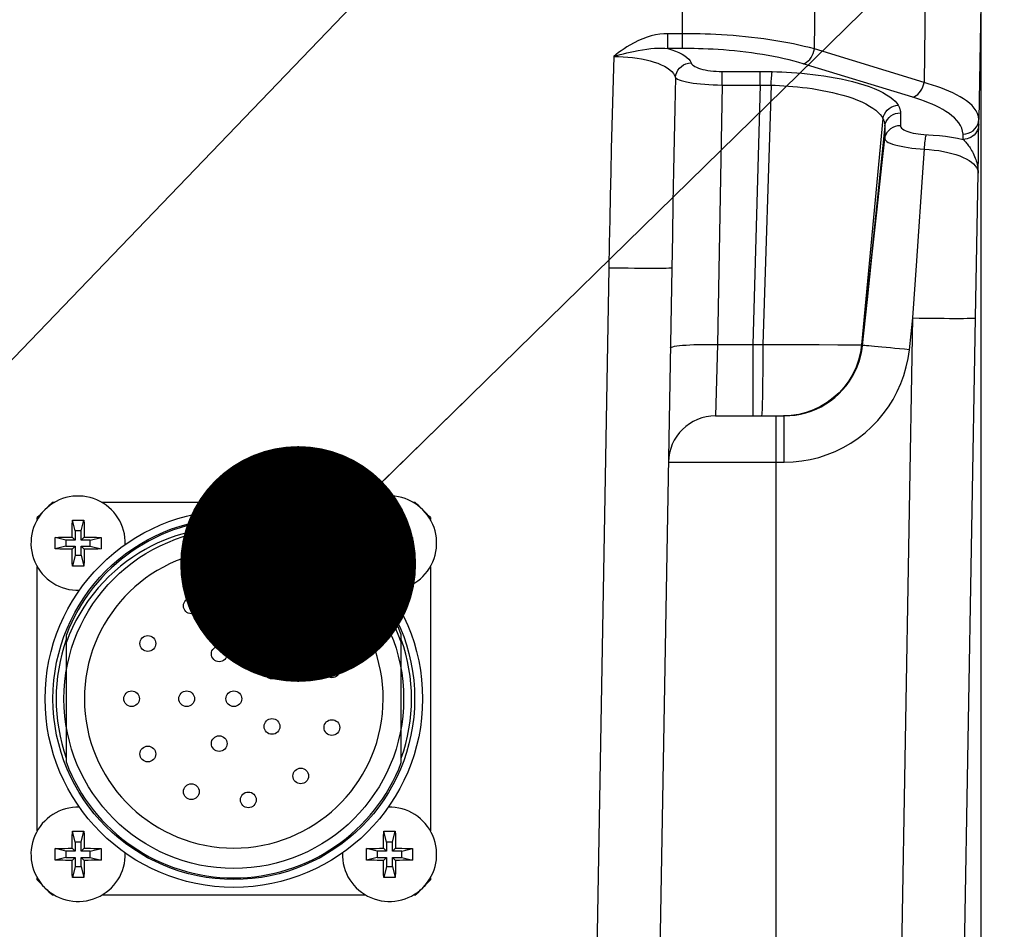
# Model space of a CAD drawing. Header units: millimetres. Extents: x 0 to 420, y 0 to 297.
# Tile 54 of 59: x 338 to 350, y 220 to 231. Entities that reach past the tile are written whole.
import ezdxf

# ---------------------------------------------------------------- set-up
doc = ezdxf.new("R2010")
doc.units = ezdxf.units.MM
doc.header["$LTSCALE"] = 23.1
doc.layers.get('0').update_dxf_attribs({"linetype": 'CONTINUOUS'})
for name, color, linetype in [('COMPONENTS', 7, 'CONTINUOUS'), ('DETAIL', 7, 'CONTINUOUS'), ('DIMENSION', 7, 'CONTINUOUS')]:
    doc.layers.add(name, color=color, linetype=linetype)
doc.styles.get("Standard").update_dxf_attribs({"font": 'arial.ttf'})
doc.dimstyles.new('DIMSTYLE_14', dxfattribs={"dimtxt": 3, "dimasz": 3, "dimexe": 0.18, "dimexo": 0.0625, "dimgap": 0.09, "dimtad": 1, "dimdec": 1, "dimlfac": 5, "dimdsep": 46, "dimtxsty": 'STANDARD', "dimblk": '_FILLED', "dimblk1": '_FILLED', "dimblk2": '_FILLED', "dimcen": 0.09, "dimadec": 0, "dimazin": 0, "dimtp": 0.8, "dimtm": 0.8, "dimtfac": 1, "dimtdec": 1, "dimtofl": 0, "dimtmove": 0, "dimatfit": 3, "dimldrblk": '_FILLED', "dimfxl": 1, "dimtolj": 1, "dimarcsym": 0})
doc.dimstyles.new('DIMSTYLE_8', dxfattribs={"dimtxt": 3, "dimasz": 3, "dimexe": 0.18, "dimexo": 0.0625, "dimgap": 0.09, "dimtad": 1, "dimlfac": 5, "dimdsep": 46, "dimtxsty": 'STANDARD', "dimblk": '_FILLED', "dimblk1": '_FILLED', "dimblk2": '_FILLED', "dimcen": 0.09, "dimadec": 0, "dimazin": 0, "dimtp": 0.5, "dimtm": 0.5, "dimtfac": 1, "dimtofl": 0, "dimtmove": 0, "dimatfit": 3, "dimldrblk": '_FILLED', "dimfxl": 1, "dimtolj": 1, "dimarcsym": 0})
doc.dimstyles.get("Standard").update_dxf_attribs({"dimtxt": 3, "dimasz": 3, "dimexe": 0.18, "dimexo": 0.0625, "dimgap": 0.09, "dimtad": 1, "dimdec": 3, "dimdsep": 46, "dimtxsty": 'STANDARD', "dimblk": '_FILLED', "dimblk1": '_FILLED', "dimblk2": '_FILLED', "dimcen": 0.09, "dimadec": 0, "dimazin": 0, "dimtol": 1, "dimtp": 0.001, "dimtm": 0.001, "dimtfac": 1, "dimtdec": 3, "dimtofl": 0, "dimtmove": 0, "dimatfit": 3, "dimldrblk": '_FILLED', "dimfxl": 1, "dimtolj": 1, "dimarcsym": 0})

# ---------------------------------------------------------------- blocks, each defined once
blk = doc.blocks.new('_FILLED')
at = {"color": 0, "linetype": 'BYBLOCK'}
blk.add_solid([(0, 0), (-1, 0.2), (-1, -0.2)], dxfattribs=at)
blk = doc.blocks.new('*D7')
at = {"layer": 'DIMENSION', "color": 2, "linetype": 'CONTINUOUS'}
for p, q in [((300.38, 248.191), (300.38, 256.99)), ((360.78, 252.232), (360.78, 256.99)), ((300.38, 254.99), (330.58, 254.99)), ((360.78, 254.99), (330.58, 254.99)), ((360.78, 244.643), (360.78, 250.345)), ((300.38, 223.59), (300.38, 245.242)), ((360.78, 223.59), (360.78, 242.395))]:
    blk.add_line(p, q, dxfattribs=at)
at = {"layer": 'DIMENSION', "color": 2, "linetype": 'CONTINUOUS', "xscale": 3, "yscale": 3, "zscale": 3, "rotation": 180}
blk.add_blockref('_FILLED', (300.38, 254.99), dxfattribs=at)
at = {"layer": 'DIMENSION', "color": 2, "linetype": 'CONTINUOUS', "xscale": 3, "yscale": 3, "zscale": 3}
blk.add_blockref('_FILLED', (360.78, 254.99), dxfattribs=at)
at = {"layer": 'DIMENSION', "color": 2, "linetype": 'CONTINUOUS', "insert": (330.58, 258.74), "char_height": 3, "width": 6.99257, "attachment_point": 2, "line_spacing_factor": 0.9}
blk.add_mtext('302', dxfattribs=at)
blk = doc.blocks.new('*D20')
at = {"layer": 'DIMENSION', "color": 2, "linetype": 'CONTINUOUS'}
for p, q in [((341.068, 236.99), (346.768, 236.99)), ((347.7, 236.99), (349.586, 236.99)), ((350.291, 236.99), (353.656, 236.99)), ((354.974, 236.99), (360.334, 236.99)), ((361.626, 236.99), (389, 236.99)), ((387, 236.99), (387, 194.228)), ((387, 151.465), (387, 194.228)), ((369.98, 151.465), (387.182, 151.465)), ((384.74, 151.465), (389, 151.465))]:
    blk.add_line(p, q, dxfattribs=at)
at = {"layer": 'DIMENSION', "color": 2, "linetype": 'CONTINUOUS', "xscale": 3, "yscale": 3, "zscale": 3}
for p, rotation in [((387, 236.99), 90), ((387, 151.465), 270)]:
    blk.add_blockref('_FILLED', p, dxfattribs=dict(at, rotation=rotation))
at = {"layer": 'DIMENSION', "color": 2, "linetype": 'CONTINUOUS', "insert": (383.25, 194.228), "char_height": 3, "width": 13.27138, "attachment_point": 2, "rotation": 90, "line_spacing_factor": 0.9}
blk.add_mtext('(427.6)', dxfattribs=at)
blk = doc.blocks.new('*D26')
at = {"layer": 'DIMENSION', "color": 2, "linetype": 'CONTINUOUS'}
for p, q in [((341.068, 236.99), (346.768, 236.99)), ((347.7, 236.99), (349.586, 236.99)), ((350.291, 236.99), (353.656, 236.99)), ((354.974, 236.99), (360.334, 236.99)), ((361.626, 236.99), (389, 236.99)), ((387, 236.99), (387, 194.228)), ((387, 151.465), (387, 194.228)), ((369.98, 151.465), (387.182, 151.465)), ((384.74, 151.465), (389, 151.465))]:
    blk.add_line(p, q, dxfattribs=at)
at = {"layer": 'DIMENSION', "color": 2, "linetype": 'CONTINUOUS', "xscale": 3, "yscale": 3, "zscale": 3}
for p, rotation in [((387, 236.99), 90), ((387, 151.465), 270)]:
    blk.add_blockref('_FILLED', p, dxfattribs=dict(at, rotation=rotation))
at = {"layer": 'DIMENSION', "color": 2, "linetype": 'CONTINUOUS', "insert": (383.25, 194.228), "char_height": 3, "width": 13.27138, "attachment_point": 2, "rotation": 90, "line_spacing_factor": 0.9}
blk.add_mtext('(427.6)', dxfattribs=at)

msp = doc.modelspace()

# ---------------------------------------------------------------- linework, layer by layer
at = {"layer": 'COMPONENTS', "color": 9, "linetype": 'CONTINUOUS'}
for p, q in [((346.28589, 230.94074), (346.28589, 232.66531)), ((347.9643, 230.9338), (347.98294, 232.4504)), ((349.37706, 232.02417), (349.35841, 230.50758)), ((350.08, 231.50533), (350.05438, 230.0375)), ((346.09964, 230.94074), (346.09964, 231.12851)), ((346.28589, 231.12851), (346.09966, 231.12851)), ((349.35841, 230.50758), (347.9643, 230.9338)), ((349.21754, 230.31981), (347.82343, 230.74603)), ((346.79, 230.47528), (346.79, 230.6482)), ((347.27608, 230.47528), (347.27608, 230.6482)), ((346.79, 230.47528), (346.73237, 227.17365)), ((346.79, 230.47528), (347.29906, 230.47529)), ((347.27608, 230.47528), (347.1794, 227.17361)), ((347.41376, 230.47358), (347.30889, 227.17432)), ((349.05919, 230.1214), (349.05843, 229.96089)), ((348.83563, 230.04904), (348.56484, 227.16792)), ((348.86038, 229.95105), (348.57256, 227.16214)), ((348.86038, 229.95769), (348.85971, 229.79135)), ((350.05438, 229.97164), (350.05438, 230.0375)), ((349.85441, 229.78385), (349.85441, 229.84973)), ((350.00221, 229.56677), (350.01105, 229.54488)), ((348.70059, 228.32368), (348.76228, 228.89422)), ((348.63853, 227.74766), (348.70059, 228.32368)), ((349.21545, 227.51158), (349.26535, 228.23804)), ((345.35034, 228.14635), (345.12656, 215.32572)), ((348.57535, 227.15879), (348.63853, 227.74766)), ((349.00388, 215.32572), (349.21545, 227.51158)), ((349.17191, 227.10528), (349.21545, 227.51158)), ((346.73237, 227.17365), (346.70701, 226.26531)), ((346.73237, 227.17365), (347.22258, 227.17357)), ((347.1794, 227.17361), (347.1794, 226.26531)), ((347.22258, 227.17357), (347.26574, 227.17381)), ((347.26574, 227.17381), (347.30889, 227.17432)), ((347.30889, 227.17432), (348.02427, 227.17188)), ((348.02427, 227.17188), (348.26118, 227.1707)), ((348.26118, 227.1707), (348.3846, 227.16999)), ((348.3846, 227.16999), (348.47728, 227.16925)), ((348.57256, 227.16214), (348.57535, 227.15879)), ((347.48, 212.66531), (347.48, 226.26531)), ((347.58117, 225.67578), (347.58117, 226.26531)), ((346.1071, 225.67578), (347.58117, 225.67578))]:
    msp.add_line(p, q, dxfattribs=at)
at = {"layer": 'COMPONENTS', "color": 7, "linetype": 'CONTINUOUS'}
for p, q in [((350.08, 231.52764), (350.08, 219.14658)), ((350.05351, 229.8492), (350.05429, 229.94251)), ((350.05429, 229.94251), (350.05438, 229.97164)), ((350.05047, 229.59538), (350.05351, 229.8492)), ((350.04721, 229.35154), (350.05047, 229.59538)), ((350.01532, 227.51158), (350.04721, 229.35154)), ((346.15022, 228.14635), (345.88686, 213.05833)), ((349.80375, 215.32572), (350.01532, 227.51158)), ((346.70701, 226.26531), (347.58118, 226.26531)), ((338.27566, 225.16531), (338.30071, 225.16531)), ((338.89929, 225.16531), (342.26071, 225.16531)), ((342.85929, 225.16531), (342.88434, 225.16531)), ((338.08, 224.9446), (338.08, 224.96965)), ((338.56125, 224.80031), (338.52668, 224.93858)), ((338.63875, 224.80031), (338.67332, 224.93858)), ((338.67332, 224.93858), (338.67457, 224.89411)), ((342.52125, 224.80031), (342.48668, 224.93858)), ((342.59875, 224.80031), (342.63332, 224.93858)), ((342.63332, 224.93858), (342.63457, 224.89411)), ((343.08, 224.96965), (343.08, 224.9446)), ((338.52294, 224.76068), (338.52354, 224.80402)), ((338.52354, 224.80402), (338.52419, 224.84032)), ((338.52419, 224.84032), (338.52507, 224.88007)), ((338.56125, 224.80031), (338.56125, 224.68406)), ((338.63875, 224.80031), (338.56125, 224.80031)), ((338.63875, 224.68406), (338.63875, 224.80031)), ((338.67457, 224.89411), (338.67554, 224.85318)), ((338.67554, 224.85318), (338.67626, 224.81575)), ((338.67626, 224.81575), (338.67694, 224.77099)), ((342.48294, 224.76068), (342.48354, 224.80402)), ((342.48354, 224.80402), (342.48419, 224.84032)), ((342.48419, 224.84032), (342.48507, 224.88007)), ((342.52125, 224.80031), (342.52125, 224.68406)), ((342.59875, 224.80031), (342.52125, 224.80031)), ((342.59875, 224.68406), (342.59875, 224.80031)), ((342.63457, 224.89411), (342.63554, 224.85318)), ((342.63554, 224.85318), (342.63626, 224.81575)), ((342.63626, 224.81575), (342.63694, 224.77099)), ((338.30673, 224.71863), (338.3512, 224.71988)), ((338.445, 224.68406), (338.30673, 224.71863)), ((338.3512, 224.71988), (338.39213, 224.72085)), ((338.39213, 224.72085), (338.42956, 224.72157)), ((338.42956, 224.72157), (338.47432, 224.72225)), ((338.445, 224.68406), (338.445, 224.60656)), ((338.56125, 224.68406), (338.445, 224.68406)), ((338.52257, 224.72274), (338.52294, 224.76068)), ((338.56125, 224.68406), (338.52257, 224.72274)), ((338.63875, 224.68406), (338.67743, 224.72274)), ((338.755, 224.68406), (338.63875, 224.68406)), ((338.67743, 224.72274), (338.71537, 224.72237)), ((338.71537, 224.72237), (338.75871, 224.72177)), ((338.755, 224.68406), (338.89327, 224.71863)), ((338.755, 224.60656), (338.755, 224.68406)), ((338.75871, 224.72177), (338.79501, 224.72111)), ((338.79501, 224.72111), (338.83476, 224.72023)), ((342.26673, 224.71863), (342.3112, 224.71988)), ((342.405, 224.68406), (342.26673, 224.71863)), ((342.3112, 224.71988), (342.35213, 224.72085)), ((342.35213, 224.72085), (342.38956, 224.72157)), ((342.38956, 224.72157), (342.43432, 224.72225)), ((342.405, 224.68406), (342.405, 224.60656)), ((342.52125, 224.68406), (342.405, 224.68406)), ((342.48257, 224.72274), (342.48294, 224.76068)), ((342.52125, 224.68406), (342.48257, 224.72274)), ((342.59875, 224.68406), (342.63743, 224.72274)), ((342.715, 224.68406), (342.59875, 224.68406)), ((342.63743, 224.72274), (342.67537, 224.72237)), ((342.67537, 224.72237), (342.71871, 224.72177)), ((342.715, 224.68406), (342.85327, 224.71863)), ((342.715, 224.60656), (342.715, 224.68406)), ((342.71871, 224.72177), (342.75501, 224.72111)), ((342.75501, 224.72111), (342.79476, 224.72023)), ((338.445, 224.60656), (338.30673, 224.57199)), ((338.40499, 224.5695), (338.36523, 224.57038)), ((338.44129, 224.56885), (338.40499, 224.5695)), ((338.48463, 224.56825), (338.44129, 224.56885)), ((338.445, 224.60656), (338.56125, 224.60656)), ((338.52257, 224.56788), (338.48463, 224.56825)), ((338.56125, 224.60656), (338.52257, 224.56788)), ((338.56125, 224.60656), (338.56125, 224.49031)), ((338.63875, 224.49031), (338.63875, 224.60656)), ((338.63875, 224.60656), (338.67743, 224.56788)), ((338.63875, 224.60656), (338.755, 224.60656)), ((338.67743, 224.56788), (338.67706, 224.52993)), ((338.77044, 224.56904), (338.72568, 224.56837)), ((338.755, 224.60656), (338.89327, 224.57199)), ((338.80787, 224.56977), (338.77044, 224.56904)), ((338.8488, 224.57073), (338.80787, 224.56977)), ((338.89327, 224.57199), (338.8488, 224.57073)), ((342.405, 224.60656), (342.26673, 224.57199)), ((342.36499, 224.5695), (342.32523, 224.57038)), ((342.40129, 224.56885), (342.36499, 224.5695)), ((342.44463, 224.56825), (342.40129, 224.56885)), ((342.405, 224.60656), (342.52125, 224.60656)), ((342.48257, 224.56788), (342.44463, 224.56825)), ((342.52125, 224.60656), (342.48257, 224.56788)), ((342.52125, 224.60656), (342.52125, 224.49031)), ((342.59875, 224.49031), (342.59875, 224.60656)), ((342.59875, 224.60656), (342.715, 224.60656)), ((342.59875, 224.60656), (342.63743, 224.56788)), ((342.63743, 224.56788), (342.63706, 224.52993)), ((342.73044, 224.56904), (342.68568, 224.56837)), ((342.715, 224.60656), (342.85327, 224.57199)), ((342.76787, 224.56977), (342.73044, 224.56904)), ((342.8088, 224.57073), (342.76787, 224.56977)), ((342.85327, 224.57199), (342.8088, 224.57073)), ((338.52374, 224.47487), (338.52306, 224.51962)), ((338.52446, 224.43744), (338.52374, 224.47487)), ((338.52543, 224.39651), (338.52446, 224.43744)), ((338.56125, 224.49031), (338.52668, 224.35204)), ((338.56125, 224.49031), (338.63875, 224.49031)), ((338.63875, 224.49031), (338.67332, 224.35204)), ((338.6758, 224.4503), (338.67493, 224.41054)), ((338.67646, 224.4866), (338.6758, 224.4503)), ((338.67706, 224.52993), (338.67646, 224.4866)), ((342.48374, 224.47487), (342.48306, 224.51962)), ((342.48446, 224.43744), (342.48374, 224.47487)), ((342.48543, 224.39651), (342.48446, 224.43744)), ((342.52125, 224.49031), (342.48668, 224.35204)), ((342.52125, 224.49031), (342.59875, 224.49031)), ((342.59875, 224.49031), (342.63332, 224.35204)), ((342.6358, 224.4503), (342.63493, 224.41054)), ((342.63646, 224.4866), (342.6358, 224.4503)), ((342.63706, 224.52993), (342.63646, 224.4866)), ((338.08, 220.9846), (338.08, 224.34602)), ((338.52668, 224.35204), (338.52543, 224.39651)), ((342.48668, 224.35204), (342.48543, 224.39651)), ((343.08, 224.34602), (343.08, 220.9846)), ((338.45, 221.85198), (338.45, 223.47863)), ((342.71, 221.85198), (342.71, 223.47863)), ((338.52419, 220.88032), (338.52507, 220.92007)), ((338.56125, 220.84031), (338.52668, 220.97858)), ((338.63875, 220.84031), (338.67332, 220.97858)), ((338.67332, 220.97858), (338.67457, 220.93411)), ((338.67457, 220.93411), (338.67554, 220.89318)), ((342.48419, 220.88032), (342.48507, 220.92007)), ((342.52125, 220.84031), (342.48668, 220.97858)), ((342.59875, 220.84031), (342.63332, 220.97858)), ((342.63332, 220.97858), (342.63457, 220.93411)), ((342.63457, 220.93411), (342.63554, 220.89318)), ((338.52257, 220.76274), (338.52294, 220.80068)), ((338.52294, 220.80068), (338.52354, 220.84402)), ((338.52354, 220.84402), (338.52419, 220.88032)), ((338.56125, 220.84031), (338.56125, 220.72406)), ((338.63875, 220.84031), (338.56125, 220.84031)), ((338.63875, 220.72406), (338.63875, 220.84031)), ((338.67554, 220.89318), (338.67626, 220.85575)), ((338.67626, 220.85575), (338.67694, 220.81099)), ((342.48257, 220.76274), (342.48294, 220.80068)), ((342.48294, 220.80068), (342.48354, 220.84402)), ((342.48354, 220.84402), (342.48419, 220.88032)), ((342.52125, 220.84031), (342.52125, 220.72406)), ((342.59875, 220.84031), (342.52125, 220.84031)), ((342.59875, 220.72406), (342.59875, 220.84031)), ((342.63554, 220.89318), (342.63626, 220.85575)), ((342.63626, 220.85575), (342.63694, 220.81099)), ((338.30673, 220.75863), (338.3512, 220.75988)), ((338.445, 220.72406), (338.30673, 220.75863)), ((338.3512, 220.75988), (338.39213, 220.76085)), ((338.39213, 220.76085), (338.42956, 220.76157)), ((338.42956, 220.76157), (338.47432, 220.76225)), ((338.445, 220.72406), (338.445, 220.64656)), ((338.56125, 220.72406), (338.445, 220.72406)), ((338.56125, 220.72406), (338.52257, 220.76274)), ((338.63875, 220.72406), (338.67743, 220.76274)), ((338.755, 220.72406), (338.63875, 220.72406)), ((338.67743, 220.76274), (338.71537, 220.76237)), ((338.71537, 220.76237), (338.75871, 220.76177)), ((338.755, 220.72406), (338.89327, 220.75863)), ((338.755, 220.64656), (338.755, 220.72406)), ((338.75871, 220.76177), (338.79501, 220.76111)), ((338.79501, 220.76111), (338.83476, 220.76023)), ((342.26673, 220.75863), (342.3112, 220.75988)), ((342.405, 220.72406), (342.26673, 220.75863)), ((342.3112, 220.75988), (342.35213, 220.76085)), ((342.35213, 220.76085), (342.38956, 220.76157)), ((342.38956, 220.76157), (342.43432, 220.76225)), ((342.405, 220.72406), (342.405, 220.64656)), ((342.52125, 220.72406), (342.405, 220.72406)), ((342.52125, 220.72406), (342.48257, 220.76274)), ((342.59875, 220.72406), (342.63743, 220.76274)), ((342.715, 220.72406), (342.59875, 220.72406)), ((342.63743, 220.76274), (342.67537, 220.76237)), ((342.67537, 220.76237), (342.71871, 220.76177)), ((342.715, 220.72406), (342.85327, 220.75863)), ((342.715, 220.64656), (342.715, 220.72406)), ((342.71871, 220.76177), (342.75501, 220.76111)), ((342.75501, 220.76111), (342.79476, 220.76023)), ((338.445, 220.64656), (338.30673, 220.61199)), ((338.40499, 220.6095), (338.36523, 220.61038)), ((338.44129, 220.60885), (338.40499, 220.6095)), ((338.48463, 220.60825), (338.44129, 220.60885)), ((338.445, 220.64656), (338.56125, 220.64656)), ((338.52257, 220.60788), (338.48463, 220.60825)), ((338.56125, 220.64656), (338.52257, 220.60788)), ((338.52272, 220.58957), (338.52257, 220.60788)), ((338.52306, 220.55962), (338.52272, 220.58957)), ((338.52374, 220.51487), (338.52306, 220.55962)), ((338.56125, 220.64656), (338.56125, 220.53031)), ((338.63875, 220.53031), (338.63875, 220.64656)), ((338.63875, 220.64656), (338.755, 220.64656)), ((338.63875, 220.64656), (338.67743, 220.60788)), ((338.67706, 220.56993), (338.67646, 220.5266)), ((338.67743, 220.60788), (338.67706, 220.56993)), ((338.77044, 220.60904), (338.72568, 220.60837)), ((338.755, 220.64656), (338.89327, 220.61199)), ((338.80787, 220.60977), (338.77044, 220.60904)), ((338.8488, 220.61073), (338.80787, 220.60977)), ((338.89327, 220.61199), (338.8488, 220.61073)), ((342.405, 220.64656), (342.26673, 220.61199)), ((342.36499, 220.6095), (342.32523, 220.61038)), ((342.40129, 220.60885), (342.36499, 220.6095)), ((342.44463, 220.60825), (342.40129, 220.60885)), ((342.405, 220.64656), (342.52125, 220.64656)), ((342.48257, 220.60788), (342.44463, 220.60825)), ((342.52125, 220.64656), (342.48257, 220.60788)), ((342.48374, 220.51487), (342.48306, 220.55962)), ((342.52125, 220.64656), (342.52125, 220.53031)), ((342.59875, 220.53031), (342.59875, 220.64656)), ((342.59875, 220.64656), (342.715, 220.64656)), ((342.59875, 220.64656), (342.63743, 220.60788)), ((342.63706, 220.56993), (342.63646, 220.5266)), ((342.63743, 220.60788), (342.63706, 220.56993)), ((342.73044, 220.60904), (342.68568, 220.60837)), ((342.715, 220.64656), (342.85327, 220.61199)), ((342.76787, 220.60977), (342.73044, 220.60904)), ((342.8088, 220.61073), (342.76787, 220.60977)), ((342.85327, 220.61199), (342.8088, 220.61073)), ((338.52446, 220.47744), (338.52374, 220.51487)), ((338.52543, 220.43651), (338.52446, 220.47744)), ((338.52668, 220.39204), (338.52543, 220.43651)), ((338.56125, 220.53031), (338.52668, 220.39204)), ((338.56125, 220.53031), (338.63875, 220.53031)), ((338.63875, 220.53031), (338.67332, 220.39204)), ((338.6758, 220.4903), (338.67493, 220.45054)), ((338.67646, 220.5266), (338.6758, 220.4903)), ((342.48446, 220.47744), (342.48374, 220.51487)), ((342.48543, 220.43651), (342.48446, 220.47744)), ((342.48668, 220.39204), (342.48543, 220.43651)), ((342.52125, 220.53031), (342.48668, 220.39204)), ((342.52125, 220.53031), (342.59875, 220.53031)), ((342.59875, 220.53031), (342.63332, 220.39204)), ((342.6358, 220.4903), (342.63493, 220.45054)), ((342.63646, 220.5266), (342.6358, 220.4903)), ((338.08, 220.36096), (338.08, 220.38602)), ((343.08, 220.38602), (343.08, 220.36096)), ((338.30071, 220.16531), (338.27566, 220.16531)), ((342.26071, 220.16531), (338.89929, 220.16531)), ((342.88434, 220.16531), (342.85929, 220.16531))]:
    msp.add_line(p, q, dxfattribs=at)
at = {"layer": 'COMPONENTS', "color": 9, "linetype": 'CONTINUOUS'}
for points in [[(346.09966, 231.12851), (346.04848, 231.12694), (345.99653, 231.12174), (345.94381, 231.11292), (345.89014, 231.10049), (345.8357, 231.08444), (345.78104, 231.06469), (345.72634, 231.04123), (345.67142, 231.01407), (345.61627, 230.98323)], [(347.9643, 230.9338), (347.90134, 230.95079), (347.83594, 230.96718), (347.76818, 230.98294), (347.69794, 230.99808), (347.62546, 231.01252), (347.55138, 231.02614), (347.47582, 231.03893), (347.3989, 231.05089), (347.32131, 231.06191), (347.24322, 231.07203), (347.16477, 231.08125), (347.08671, 231.08953), (347.00918, 231.09689), (346.93234, 231.10338), (346.85694, 231.10899), (346.78311, 231.11376), (346.71099, 231.11777), (346.64129, 231.12102), (346.57413, 231.12359), (346.50959, 231.12556), (346.44837, 231.12695), (346.39076, 231.12785), (346.33659, 231.12835), (346.28589, 231.12851)], [(345.61627, 230.98323), (345.579, 230.95994), (345.54301, 230.93629), (345.50829, 230.91228), (345.47486, 230.88789), (345.44269, 230.86314), (345.41181, 230.83803)], [(345.66381, 230.9035), (345.72342, 230.91537), (345.78003, 230.92513), (345.83365, 230.93286), (345.88428, 230.93862), (345.93211, 230.9425), (345.97747, 230.94458), (346.02051, 230.94494), (346.06122, 230.94363), (346.09964, 230.94074)], [(347.82343, 230.74603), (347.76574, 230.76305), (347.70592, 230.77942), (347.64398, 230.79513), (347.57966, 230.81024), (347.51321, 230.8247), (347.4454, 230.83834), (347.37621, 230.85112), (347.30566, 230.86307), (347.23465, 230.87412), (347.16314, 230.88424), (347.09117, 230.89344), (347.01969, 230.90174), (346.9487, 230.90911), (346.87821, 230.91557), (346.80916, 230.92121), (346.74156, 230.926), (346.67541, 230.92996), (346.61156, 230.93325), (346.55006, 230.93584), (346.49087, 230.93775), (346.43478, 230.93918), (346.38205, 230.94019), (346.33242, 230.94071), (346.09962, 230.94074)], [(346.09962, 230.94074), (346.15171, 230.92413), (346.19919, 230.90651), (346.24205, 230.88787), (346.28054, 230.8681), (346.31441, 230.84731), (346.34295, 230.82588), (346.36592, 230.80391), (346.38356, 230.78129), (346.39586, 230.75803)], [(347.82343, 230.74603), (347.84495, 230.75418), (347.86598, 230.7664), (347.88607, 230.78244), (347.90476, 230.80192), (347.92165, 230.82442), (347.93634, 230.84944), (347.94851, 230.87641), (347.9579, 230.90474), (347.9643, 230.9338)], [(345.41181, 230.83803), (345.40369, 230.54573), (345.3959, 230.2523), (345.38845, 229.95772), (345.38134, 229.66273), (345.37457, 229.36661), (345.36809, 229.06713), (345.36188, 228.76356), (345.35597, 228.45663), (345.35034, 228.14635)], [(345.4117, 230.83794), (345.45289, 230.85013), (345.49452, 230.86196), (345.53648, 230.8733), (345.57871, 230.88405), (345.62118, 230.89414), (345.66381, 230.9035)], [(345.41181, 230.83793), (345.47117, 230.8376), (345.53099, 230.83537), (345.5909, 230.83128), (345.65066, 230.82533), (345.70971, 230.81753), (345.76722, 230.80791), (345.82269, 230.7964), (345.87584, 230.78308), (345.9262, 230.76811), (345.97337, 230.75147), (346.01701, 230.7332), (346.0568, 230.71358), (346.09245, 230.69255), (346.12359, 230.67018), (346.14987, 230.64695), (346.17107, 230.62302), (346.18703, 230.59823), (346.19762, 230.57257)], [(346.19761, 230.5726), (346.20255, 230.60436), (346.21287, 230.63507), (346.22831, 230.66388), (346.24842, 230.68998), (346.27264, 230.71263), (346.30031, 230.73122), (346.33064, 230.74522), (346.36279, 230.75424), (346.39586, 230.75803)], [(346.39586, 230.75803), (346.40294, 230.74561), (346.41343, 230.73373), (346.42732, 230.72238), (346.44486, 230.71147), (346.4658, 230.70109), (346.48945, 230.69152), (346.51585, 230.68279), (346.54495, 230.67486), (346.57591, 230.66791), (346.60876, 230.66198), (346.64347, 230.65703), (346.67904, 230.65317), (346.71516, 230.65043), (346.75215, 230.64877), (346.79, 230.6482)], [(346.19762, 230.57259), (346.18928, 230.18096), (346.1811, 229.78423), (346.1731, 229.3824), (346.16528, 228.97548), (346.15765, 228.56346), (346.15022, 228.14635)], [(346.19762, 230.57259), (346.20791, 230.56187), (346.22379, 230.55166), (346.24505, 230.54191), (346.27143, 230.53246), (346.30263, 230.52339), (346.33829, 230.51501), (346.378, 230.50733), (346.42136, 230.50028), (346.46797, 230.49407), (346.51734, 230.48872), (346.56902, 230.48417), (346.62261, 230.48055), (346.67765, 230.47788), (346.73362, 230.47612), (346.79, 230.47528)], [(346.79, 230.6482), (347.30166, 230.64815), (347.32722, 230.64799), (347.35276, 230.64773), (347.37829, 230.64736), (347.40379, 230.64689), (347.42927, 230.64632)], [(347.41376, 230.47358), (347.41473, 230.4995), (347.41594, 230.52465), (347.41739, 230.5486), (347.41904, 230.57094), (347.42086, 230.59129), (347.42284, 230.60928), (347.42492, 230.62462), (347.42708, 230.63704), (347.42927, 230.64632)], [(347.42927, 230.64632), (347.48844, 230.64467), (347.54907, 230.64225), (347.61116, 230.63905), (347.67472, 230.63516), (347.73974, 230.63049), (347.80614, 230.62483), (347.87404, 230.61821), (347.94332, 230.61059), (348.01364, 230.60173), (348.08512, 230.59164), (348.15763, 230.5803), (348.23044, 230.56744), (348.30376, 230.55302), (348.37738, 230.53708), (348.44993, 230.51939), (348.52184, 230.49976), (348.59269, 230.47838), (348.65979, 230.45558), (348.72292, 230.4312), (348.78231, 230.40541), (348.83596, 230.379), (348.88334, 230.35189), (348.92498, 230.32417), (348.96049, 230.29692), (348.98973, 230.27048), (349.01284, 230.2445), (349.02981, 230.21899)], [(347.29906, 230.47529), (347.32203, 230.47519), (347.34499, 230.47497), (347.36794, 230.47462), (347.39086, 230.47416), (347.41376, 230.47358)], [(347.41376, 230.47358), (347.46663, 230.47183), (347.52097, 230.4694), (347.57669, 230.46625), (347.63358, 230.46236), (347.69163, 230.45765), (347.75107, 230.45203), (347.81176, 230.44543), (347.87351, 230.43779), (347.9364, 230.42899), (348.0002, 230.41895), (348.06463, 230.40762), (348.12964, 230.39485), (348.19496, 230.38055), (348.26012, 230.36467), (348.32475, 230.34711), (348.38876, 230.32767), (348.45123, 230.30644), (348.51062, 230.28377), (348.56667, 230.25961), (348.61891, 230.23407), (348.66597, 230.20782), (348.70783, 230.18092), (348.74447, 230.15352), (348.77522, 230.12644), (348.80025, 230.10006), (348.82025, 230.07423), (348.83563, 230.04904)], [(349.21754, 230.31981), (349.23906, 230.32795), (349.2601, 230.34018), (349.28018, 230.35622), (349.29888, 230.3757), (349.31576, 230.3982), (349.33045, 230.42322), (349.34263, 230.45019), (349.35202, 230.47852), (349.35841, 230.50758)], [(350.05438, 230.0375), (350.05043, 230.07552), (350.03923, 230.1122), (350.02153, 230.14743), (349.99813, 230.18108), (349.96974, 230.21315), (349.9369, 230.24376), (349.90021, 230.27289), (349.86027, 230.30052), (349.81741, 230.32677), (349.77213, 230.35164), (349.72488, 230.37515), (349.67581, 230.39743), (349.62532, 230.41848), (349.57373, 230.43834), (349.52103, 230.45714), (349.46735, 230.47495), (349.41306, 230.49176), (349.35841, 230.50758)], [(349.85441, 229.84973), (349.84975, 229.88781), (349.83981, 229.9244), (349.82458, 229.9595), (349.80349, 229.99312), (349.77712, 230.02526), (349.74719, 230.05592), (349.71385, 230.08505), (349.67695, 230.11271), (349.6378, 230.13899), (349.59652, 230.16387), (349.55299, 230.18739), (349.50812, 230.20968), (349.46202, 230.23075), (349.41458, 230.2506), (349.36635, 230.26941), (349.31753, 230.28725), (349.26793, 230.30405), (349.21754, 230.31981)], [(348.83563, 230.04904), (348.84303, 230.07838), (348.85498, 230.10649), (348.87118, 230.13269), (348.89125, 230.15633), (348.91468, 230.17684), (348.94092, 230.19372), (348.96932, 230.20656), (348.99919, 230.21505), (349.02981, 230.21899)], [(349.02981, 230.21899), (349.03365, 230.21249), (349.03722, 230.20598), (349.04052, 230.19948), (349.04355, 230.19297), (349.0463, 230.18646), (349.04879, 230.17996), (349.051, 230.17346), (349.05295, 230.16696), (349.05463, 230.16046), (349.05605, 230.15396), (349.0572, 230.14746), (349.05809, 230.14095), (349.05872, 230.13444), (349.05909, 230.12792), (349.05919, 230.1214)], [(348.86038, 229.95105), (348.86652, 229.98152), (348.87773, 230.01063), (348.89371, 230.03762), (348.91405, 230.06179), (348.93821, 230.08249), (348.96556, 230.09918), (348.99536, 230.11142), (349.02685, 230.11889), (349.05919, 230.1214)], [(348.83563, 230.04904), (348.83896, 230.0426), (348.84205, 230.03615), (348.84489, 230.02968), (348.8475, 230.0232), (348.84986, 230.0167), (348.85197, 230.01019), (348.85385, 230.00368), (348.85549, 229.99716), (348.85689, 229.99062), (348.85806, 229.98407), (348.85899, 229.9775), (348.85969, 229.97092), (348.86015, 229.96431), (348.86038, 229.95769)], [(348.85974, 229.79134), (348.86598, 229.8217), (348.87726, 229.85069), (348.89329, 229.87755), (348.91363, 229.9016), (348.93776, 229.92219), (348.96505, 229.93879), (348.99479, 229.95097), (349.02619, 229.9584), (349.05843, 229.96089)], [(349.05843, 229.96089), (349.06028, 229.94922), (349.06552, 229.93788), (349.07413, 229.92689), (349.08629, 229.91614), (349.10182, 229.90573), (349.12026, 229.89594), (349.14166, 229.88679), (349.16597, 229.87828), (349.19253, 229.87058), (349.22138, 229.86372), (349.25249, 229.85768), (349.28509, 229.8526), (349.31893, 229.84853), (349.35427, 229.84541), (349.47419, 229.83857)], [(349.85441, 229.84973), (349.88874, 229.85257), (349.92205, 229.861), (349.95336, 229.87478), (349.98172, 229.89349), (350.00631, 229.91657), (350.02639, 229.94336), (350.04136, 229.97303), (350.05078, 230.00473), (350.05438, 230.0375)], [(350.05438, 229.97162), (350.05224, 229.94698), (350.04679, 229.92281), (350.03812, 229.89951), (350.02639, 229.87747), (350.01178, 229.85707), (349.99454, 229.83864), (349.97495, 229.82249), (349.95335, 229.8089), (349.9301, 229.79808), (349.90558, 229.79022), (349.88021, 229.78545), (349.85441, 229.78385)], [(349.36344, 229.65845), (349.365, 229.68592), (349.36705, 229.71275), (349.36956, 229.73841), (349.37248, 229.76242), (349.37576, 229.78433), (349.37933, 229.8037), (349.38312, 229.82017), (349.38707, 229.83344), (349.3911, 229.84323)], [(349.47419, 229.83857), (349.55494, 229.8318), (349.63333, 229.82295), (349.70938, 229.812), (349.78307, 229.79897), (349.85441, 229.78385)], [(348.76228, 228.89422), (348.82668, 229.48776), (348.85971, 229.79135)], [(348.85971, 229.79135), (348.86297, 229.77975), (348.87157, 229.76832), (348.8854, 229.75705), (348.90427, 229.74588), (348.92798, 229.7349), (348.95629, 229.72434), (348.98891, 229.71426), (349.02552, 229.70467), (349.06582, 229.69571), (349.10941, 229.68747), (349.15592, 229.67994), (349.20499, 229.67323), (349.25625, 229.66739), (349.30921, 229.66244), (349.36343, 229.65845)], [(349.85441, 229.78385), (349.86109, 229.77804), (349.86812, 229.77145), (349.87548, 229.76405), (349.88317, 229.75585), (349.89119, 229.74681), (349.89952, 229.73691), (349.90815, 229.72614), (349.91706, 229.71448), (349.9262, 229.70193), (349.93551, 229.68851), (349.94497, 229.6742), (349.95456, 229.65891), (349.96421, 229.64268), (349.97384, 229.62546), (349.98345, 229.6071), (349.99297, 229.58752), (350.00221, 229.56677)], [(349.26535, 228.23804), (349.34723, 229.42446), (349.36343, 229.65845)], [(349.36343, 229.65845), (349.42552, 229.65426), (349.4867, 229.64818), (349.54658, 229.64021), (349.60476, 229.63029), (349.66086, 229.61849), (349.71443, 229.605), (349.76521, 229.58972), (349.81273, 229.57275), (349.85636, 229.55454), (349.89579, 229.5351), (349.93092, 229.51442), (349.96159, 229.49295), (349.98763, 229.47073)], [(349.98763, 229.47073), (350.00901, 229.44771), (350.02573, 229.42426), (350.03772, 229.40049), (350.04489, 229.37628), (350.04721, 229.3516)], [(350.01106, 229.54488), (350.01748, 229.52723), (350.02358, 229.50862), (350.02925, 229.48906), (350.03436, 229.46857), (350.0388, 229.44714), (350.04245, 229.42471), (350.04515, 229.40129), (350.04679, 229.37692), (350.04721, 229.35163)], [(346.15022, 228.14635), (346.14582, 228.14497), (346.1327, 228.14375), (346.11101, 228.14272), (346.081, 228.14188), (346.04298, 228.14124), (345.99737, 228.14081), (345.94468, 228.1406), (345.88548, 228.1406), (345.82042, 228.14081), (345.75021, 228.14124), (345.67562, 228.14188), (345.59747, 228.14272), (345.51662, 228.14375), (345.43394, 228.14497), (345.35034, 228.14635)], [(349.21545, 227.51158), (349.29876, 227.51021), (349.38117, 227.50901), (349.46177, 227.50798), (349.53969, 227.50715), (349.61409, 227.50652), (349.68415, 227.50609), (349.74911, 227.50588), (349.80826, 227.50588), (349.86097, 227.50609), (349.90666, 227.50652), (349.94482, 227.50715), (349.97506, 227.50798), (349.99703, 227.50901), (350.0105, 227.51021), (350.01532, 227.51158)], [(346.13246, 227.12906), (346.13585, 227.13475), (346.14575, 227.14026), (346.16207, 227.14553), (346.18462, 227.15051), (346.21316, 227.15514), (346.24738, 227.15937), (346.2869, 227.16315), (346.3313, 227.16645), (346.38007, 227.16922), (346.4327, 227.17144), (346.48861, 227.17308), (346.54718, 227.17413), (346.60777, 227.17456), (346.66973, 227.17439), (346.73237, 227.17361)], [(347.30889, 227.17432), (347.30866, 227.07668), (347.30825, 226.98088), (347.30767, 226.88784), (347.30693, 226.79848), (347.30604, 226.71365), (347.305, 226.63419), (347.30382, 226.56086), (347.30251, 226.49439), (347.3011, 226.43541), (347.29958, 226.38449), (347.29798, 226.34215), (347.29631, 226.30878), (347.29458, 226.2847), (347.29282, 226.27017), (347.29104, 226.26531)], [(348.56484, 227.16792), (348.55051, 227.0708), (348.52675, 226.97555), (348.49378, 226.8831), (348.45191, 226.79432), (348.40155, 226.71009), (348.34319, 226.63121), (348.27739, 226.55844), (348.20478, 226.49249), (348.12606, 226.43398), (348.042, 226.38349), (347.95339, 226.34149), (347.86111, 226.3084), (347.76602, 226.28454), (347.66906, 226.27013), (347.57116, 226.26531)], [(348.57256, 227.16214), (348.55772, 227.06548), (348.53352, 226.97073), (348.50018, 226.8788), (348.45802, 226.79057), (348.40744, 226.70687), (348.34893, 226.62852), (348.28305, 226.55625), (348.21043, 226.49077), (348.13175, 226.43269), (348.04778, 226.38257), (347.95932, 226.3409), (347.86721, 226.30807), (347.77233, 226.28439), (347.67559, 226.27009), (347.57792, 226.26531)], [(347.58117, 225.67578), (347.69274, 225.67967), (347.80296, 225.69119), (347.91184, 225.71032), (348.02001, 225.73726), (348.12683, 225.77181), (348.23044, 225.81345), (348.33065, 225.86223), (348.42766, 225.91809), (348.52015, 225.98029), (348.60815, 226.04898), (348.69164, 226.12402), (348.76932, 226.20422), (348.84102, 226.28961), (348.90691, 226.38016), (348.9661, 226.47468), (349.01855, 226.57342), (349.0643, 226.67612), (349.10259, 226.78085), (349.13316, 226.88697), (349.15627, 226.99511), (349.17191, 227.10528)], [(348.47728, 227.16925), (348.53751, 227.1685), (348.5553, 227.16818), (348.56484, 227.16792)], [(348.56484, 227.16792), (348.56688, 227.16605), (348.56863, 227.16454), (348.57007, 227.16339), (348.57121, 227.16261), (348.57204, 227.16219), (348.57256, 227.16214)], [(349.17191, 227.10528), (349.10996, 227.11185), (349.04868, 227.11824), (348.98873, 227.12437), (348.93076, 227.13019), (348.8754, 227.13562), (348.82325, 227.14061), (348.77487, 227.14511), (348.73077, 227.14906), (348.69145, 227.15242), (348.65732, 227.15516), (348.62876, 227.15725), (348.60607, 227.15867), (348.58949, 227.15939), (348.57921, 227.15942), (348.57535, 227.15875)]]:
    msp.add_lwpolyline(points, dxfattribs=at)
at = {"layer": 'COMPONENTS', "color": 7, "linetype": 'CONTINUOUS'}
for points in [[(347.58118, 226.26531), (347.65073, 226.26773), (347.71999, 226.27499), (347.78864, 226.28706), (347.85637, 226.30392), (347.92281, 226.32547), (347.98754, 226.35159), (348.05018, 226.38211), (348.11051, 226.41689), (348.16829, 226.4558), (348.22327, 226.49869), (348.27515, 226.54532), (348.32362, 226.59543), (348.36844, 226.64874), (348.40942, 226.70501), (348.44643, 226.76406), (348.47929, 226.82569), (348.50781, 226.88952), (348.53175, 226.9551), (348.55103, 227.02203), (348.56558, 227.09004), (348.57535, 227.15879)], [(338.52507, 224.88007), (338.52623, 224.92336), (338.52668, 224.93858)], [(338.52668, 224.93858), (338.54304, 224.93898), (338.55936, 224.93928), (338.57566, 224.93948), (338.5919, 224.93958), (338.6081, 224.93958), (338.62434, 224.93948), (338.64063, 224.93928), (338.65696, 224.93898), (338.67332, 224.93858)], [(342.48507, 224.88007), (342.48623, 224.92336), (342.48668, 224.93858)], [(342.48668, 224.93858), (342.50304, 224.93898), (342.51936, 224.93928), (342.53566, 224.93948), (342.5519, 224.93958), (342.5681, 224.93958), (342.58434, 224.93948), (342.60063, 224.93928), (342.61696, 224.93898), (342.63332, 224.93858)], [(340.58, 224.84531), (340.49521, 224.84572), (340.41107, 224.84297), (340.32757, 224.83707), (340.24466, 224.82796), (340.16239, 224.8157), (340.08096, 224.80042), (340.00055, 224.78222), (339.92097, 224.76099), (339.84184, 224.73658), (339.76316, 224.70911), (339.68493, 224.67847), (339.60681, 224.64415), (339.52864, 224.6062), (339.45058, 224.56457), (339.37273, 224.5186), (339.29472, 224.46807), (339.21692, 224.41319), (339.14052, 224.35395), (339.0654, 224.29001), (338.99167, 224.22171), (338.92097, 224.14999), (338.85354, 224.07483), (338.78912, 223.99624), (338.72858, 223.91526), (338.67214, 223.83207), (338.61957, 223.74648), (338.57106, 223.65903), (338.52665, 223.56988), (338.4863, 223.47886), (338.45, 223.38598)], [(342.71, 223.38598), (342.67231, 223.48209), (342.63041, 223.57603), (342.58429, 223.66782), (342.53379, 223.75772), (342.47907, 223.84547), (342.42067, 223.93024), (342.35866, 224.01187), (342.29298, 224.09053), (342.22388, 224.16594), (342.15126, 224.23819), (342.07523, 224.30719), (341.99636, 224.37243), (341.91461, 224.43387), (341.83002, 224.49154), (341.74321, 224.54506), (341.65426, 224.59438), (341.56309, 224.63956), (341.47012, 224.6804), (341.37522, 224.71694), (341.27853, 224.74914), (341.18083, 224.77677), (341.08222, 224.79976), (340.98261, 224.81817), (340.88253, 224.83194), (340.78215, 224.84104), (340.68131, 224.8455), (340.58, 224.84531)], [(338.30572, 224.64531), (338.30575, 224.65773), (338.30584, 224.67007), (338.30598, 224.68233), (338.30617, 224.69451), (338.30642, 224.70661), (338.30673, 224.71863)], [(338.47432, 224.72225), (338.51358, 224.72267), (338.52257, 224.72274)], [(338.67694, 224.77099), (338.67736, 224.73173), (338.67743, 224.72274)], [(338.83476, 224.72023), (338.87805, 224.71908), (338.89327, 224.71863)], [(338.89327, 224.71863), (338.89358, 224.70661), (338.89383, 224.69451), (338.89402, 224.68233), (338.89416, 224.67007), (338.89425, 224.65773), (338.89428, 224.64531)], [(342.26572, 224.64531), (342.26575, 224.65773), (342.26584, 224.67007), (342.26598, 224.68233), (342.26617, 224.69451), (342.26642, 224.70661), (342.26673, 224.71863)], [(342.43432, 224.72225), (342.47358, 224.72267), (342.48257, 224.72274)], [(342.63694, 224.77099), (342.63736, 224.73173), (342.63743, 224.72274)], [(342.79476, 224.72023), (342.83805, 224.71908), (342.85327, 224.71863)], [(342.85327, 224.71863), (342.85358, 224.70661), (342.85383, 224.69451), (342.85402, 224.68233), (342.85416, 224.67007), (342.85425, 224.65773), (342.85428, 224.64531)], [(338.30673, 224.57199), (338.30642, 224.58401), (338.30617, 224.5961), (338.30598, 224.60828), (338.30584, 224.62054), (338.30575, 224.63288), (338.30572, 224.64531)], [(338.36523, 224.57038), (338.32195, 224.57154), (338.30673, 224.57199)], [(338.52306, 224.51962), (338.52264, 224.55889), (338.52257, 224.56788)], [(338.72568, 224.56837), (338.68642, 224.56795), (338.67743, 224.56788)], [(338.89428, 224.64531), (338.89425, 224.63288), (338.89416, 224.62054), (338.89402, 224.60828), (338.89383, 224.5961), (338.89358, 224.58401), (338.89327, 224.57199)], [(342.26673, 224.57199), (342.26642, 224.58401), (342.26617, 224.5961), (342.26598, 224.60828), (342.26584, 224.62054), (342.26575, 224.63288), (342.26572, 224.64531)], [(342.32523, 224.57038), (342.28195, 224.57154), (342.26673, 224.57199)], [(342.48306, 224.51962), (342.48264, 224.55889), (342.48257, 224.56788)], [(342.68568, 224.56837), (342.64642, 224.56795), (342.63743, 224.56788)], [(342.85428, 224.64531), (342.85425, 224.63288), (342.85416, 224.62054), (342.85402, 224.60828), (342.85383, 224.5961), (342.85358, 224.58401), (342.85327, 224.57199)], [(338.67332, 224.35204), (338.65696, 224.35164), (338.64063, 224.35134), (338.62434, 224.35114), (338.6081, 224.35104), (338.5919, 224.35104), (338.57566, 224.35114), (338.55936, 224.35134), (338.54304, 224.35164), (338.52668, 224.35204)], [(338.67493, 224.41054), (338.67377, 224.36725), (338.67332, 224.35204)], [(342.63332, 224.35204), (342.61696, 224.35164), (342.60063, 224.35134), (342.58434, 224.35114), (342.5681, 224.35104), (342.5519, 224.35104), (342.53566, 224.35114), (342.51936, 224.35134), (342.50304, 224.35164), (342.48668, 224.35204)], [(342.63493, 224.41054), (342.63377, 224.36725), (342.63332, 224.35204)], [(338.52507, 220.92007), (338.52623, 220.96336), (338.52668, 220.97858)], [(338.52668, 220.97858), (338.54304, 220.97898), (338.55936, 220.97928), (338.57566, 220.97948), (338.5919, 220.97958), (338.6081, 220.97958), (338.62434, 220.97948), (338.64063, 220.97928), (338.65696, 220.97898), (338.67332, 220.97858)], [(342.48507, 220.92007), (342.48623, 220.96336), (342.48668, 220.97858)], [(342.48668, 220.97858), (342.50304, 220.97898), (342.51936, 220.97928), (342.53566, 220.97948), (342.5519, 220.97958), (342.5681, 220.97958), (342.58434, 220.97948), (342.60063, 220.97928), (342.61696, 220.97898), (342.63332, 220.97858)], [(338.67694, 220.81099), (338.67736, 220.77173), (338.67743, 220.76274)], [(342.63694, 220.81099), (342.63736, 220.77173), (342.63743, 220.76274)], [(338.30572, 220.68531), (338.30575, 220.69773), (338.30584, 220.71007), (338.30598, 220.72233), (338.30617, 220.73451), (338.30642, 220.74661), (338.30673, 220.75863)], [(338.30673, 220.61199), (338.30642, 220.62401), (338.30617, 220.6361), (338.30598, 220.64828), (338.30584, 220.66054), (338.30575, 220.67288), (338.30572, 220.68531)], [(338.47432, 220.76225), (338.51358, 220.76267), (338.52257, 220.76274)], [(338.83476, 220.76023), (338.87805, 220.75908), (338.89327, 220.75863)], [(338.89327, 220.75863), (338.89358, 220.74661), (338.89383, 220.73451), (338.89402, 220.72233), (338.89416, 220.71007), (338.89425, 220.69773), (338.89428, 220.68531)], [(338.89428, 220.68531), (338.89425, 220.67288), (338.89416, 220.66054), (338.89402, 220.64828), (338.89383, 220.6361), (338.89358, 220.62401), (338.89327, 220.61199)], [(342.26572, 220.68531), (342.26575, 220.69773), (342.26584, 220.71007), (342.26598, 220.72233), (342.26617, 220.73451), (342.26642, 220.74661), (342.26673, 220.75863)], [(342.26673, 220.61199), (342.26642, 220.62401), (342.26617, 220.6361), (342.26598, 220.64828), (342.26584, 220.66054), (342.26575, 220.67288), (342.26572, 220.68531)], [(342.43432, 220.76225), (342.47358, 220.76267), (342.48257, 220.76274)], [(342.79476, 220.76023), (342.83805, 220.75908), (342.85327, 220.75863)], [(342.85327, 220.75863), (342.85358, 220.74661), (342.85383, 220.73451), (342.85402, 220.72233), (342.85416, 220.71007), (342.85425, 220.69773), (342.85428, 220.68531)], [(342.85428, 220.68531), (342.85425, 220.67288), (342.85416, 220.66054), (342.85402, 220.64828), (342.85383, 220.6361), (342.85358, 220.62401), (342.85327, 220.61199)], [(338.36523, 220.61038), (338.32195, 220.61154), (338.30673, 220.61199)], [(338.72568, 220.60837), (338.68642, 220.60795), (338.67743, 220.60788)], [(342.32523, 220.61038), (342.28195, 220.61154), (342.26673, 220.61199)], [(342.48306, 220.55962), (342.48264, 220.59889), (342.48257, 220.60788)], [(342.68568, 220.60837), (342.64642, 220.60795), (342.63743, 220.60788)], [(338.67493, 220.45054), (338.67377, 220.40725), (338.67332, 220.39204)], [(342.63493, 220.45054), (342.63377, 220.40725), (342.63332, 220.39204)], [(338.67332, 220.39204), (338.65696, 220.39164), (338.64063, 220.39134), (338.62434, 220.39114), (338.6081, 220.39104), (338.5919, 220.39104), (338.57566, 220.39114), (338.55936, 220.39134), (338.54304, 220.39164), (338.52668, 220.39204)], [(342.63332, 220.39204), (342.61696, 220.39164), (342.60063, 220.39134), (342.58434, 220.39114), (342.5681, 220.39104), (342.5519, 220.39104), (342.53566, 220.39114), (342.51936, 220.39134), (342.50304, 220.39164), (342.48668, 220.39204)]]:
    msp.add_lwpolyline(points, dxfattribs=at)
for centre, radius in [((340.58, 222.66531), 2.4), ((340.58, 222.66531), 2.3), ((340.58, 222.66531), 2.16), ((340.76501, 223.95208), 0.1), ((340.03996, 223.84783), 0.1), ((341.43132, 223.64778), 0.1), ((339.48637, 223.36814), 0.1), ((340.39459, 223.23594), 0.1), ((341.06541, 223.01798), 0.1), ((341.82734, 223.03156), 0.1), ((339.28, 222.66531), 0.1), ((339.98, 222.66531), 0.1), ((340.58, 222.66531), 0.1), ((341.06541, 222.31264), 0.1), ((341.82734, 222.29906), 0.1), ((340.39459, 222.09467), 0.1), ((339.48637, 221.96248), 0.1), ((341.43132, 221.68283), 0.1), ((340.03996, 221.48279), 0.1), ((340.76501, 221.37854), 0.1)]:
    msp.add_circle(centre, radius, dxfattribs=at)
for centre, radius, start, end in [((346.70701, 225.66531), 0.6, 90, 179), ((338.6, 224.64531), 0.6, 358.34231, 271.672858), ((342.56, 224.64531), 0.6, 268.327142, 181.65769), ((340.58, 222.66531), 3.4, 135.124081, 137.332075), ((340.58, 222.66531), 3.4, 132.667925, 134.875919), ((340.58, 222.66531), 3.4, 45.124081, 47.332075), ((340.58, 222.66531), 3.4, 42.667925, 44.875919), ((340.58, 222.66531), 2.28, 20.899028, 159.100972), ((340.58, 224.56531), 0.2, 356.983039, 183.016961), ((340.58, 222.66531), 1.9, 96.033923, 83.966077), ((340.58, 222.66531), 2.28, 200.899028, 339.100972), ((338.6, 220.68531), 0.6, 88.327142, 1.65769), ((342.56, 220.68531), 0.6, 178.34231, 91.672858), ((340.58, 222.66531), 3.4, 222.667925, 224.875919), ((340.58, 222.66531), 3.4, 315.124081, 317.332075), ((340.58, 222.66531), 3.4, 225.124081, 227.332075), ((340.58, 222.66531), 3.4, 312.667925, 314.875919)]:
    msp.add_arc(centre, radius, start, end, dxfattribs=at)
at = {"layer": 'COMPONENTS', "color": 9, "linetype": 'CONTINUOUS'}
for start, end in [(160.503006, 199.496973), (340.503006, 19.496973)]:
    msp.add_arc((340.58, 222.66531), 2.26, start, end, dxfattribs=at)

# ---------------------------------------------------------------- dimensions: what is measured, and where the dimension line sits
at = {"layer": 'DIMENSION', "color": 2, "linetype": 'CONTINUOUS'}
dim = msp.add_linear_dim(base=(360.78, 254.99024), p1=(300.38, 223.59039), p2=(360.78, 223.59039), dimstyle='DIMSTYLE_8', dxfattribs=at)
dim.commit()
dim.dimension.update_dxf_attribs({"geometry": '*D7', "text_midpoint": (327.08372, 257.24024), "dimtype": 160})
for picture in ['*D20', '*D26']:
    dim = msp.add_linear_dim(base=(387, 151.46531), p1=(341.06811, 236.99024), p2=(369.98, 151.46531), angle=270, text='(<>)', dimstyle='DIMSTYLE_14', dxfattribs=at)
    dim.commit()
    dim.dimension.update_dxf_attribs({"geometry": picture, "text_midpoint": (386.08048, 192.27023), "dimtype": 160})

# ---------------------------------------------------------------- leaders
at = {"layer": 'DETAIL', "color": 2, "linetype": 'CONTINUOUS'}
for points in [[(333.84353, 222.90531), (364.6523, 254.99024), (369.6523, 254.99024)], [(341.39847, 224.37998), (364.49201, 246.99024), (366.65956, 246.99024)]]:
    msp.add_leader(points, dimstyle='STANDARD', override={"dimtad": 0, "dimldrblk": 'DOT'}, dxfattribs=at)

doc.saveas('drawing.dxf')
